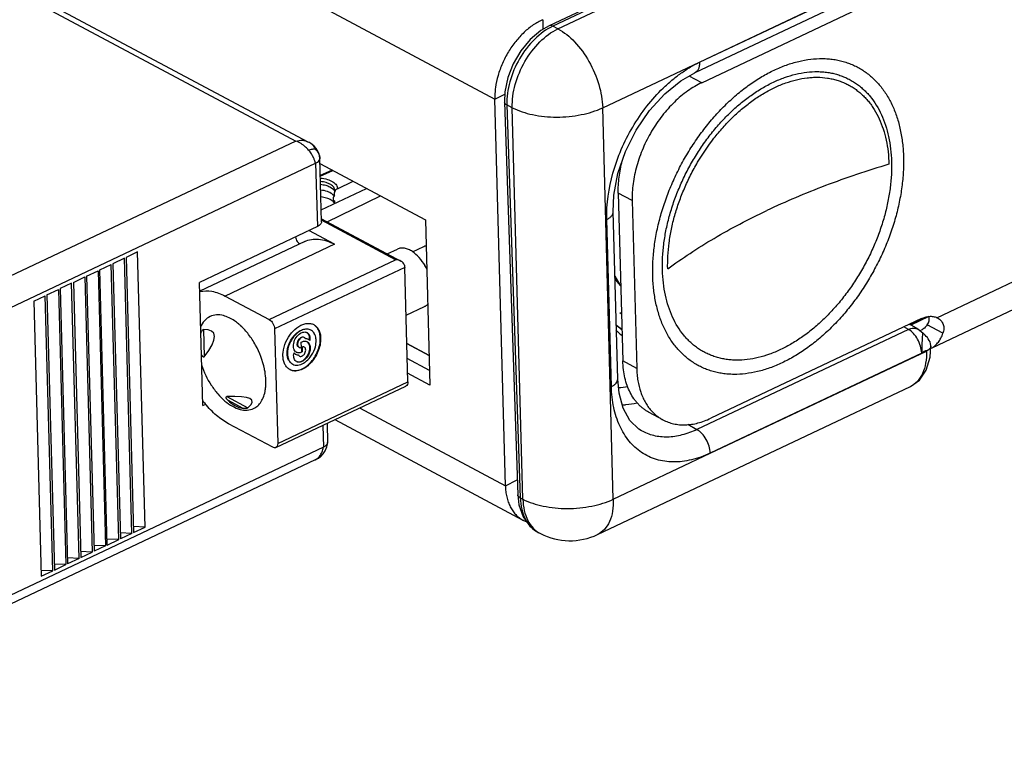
# Model space of a CAD drawing. Header units: inches. Extents: x 0 to 22, y 0 to 17.
# Tile 24 of 28: x 18.1 to 19.7, y 10.8 to 11.9. Entities that reach past the tile are written whole.
import ezdxf

# ---------------------------------------------------------------- set-up
doc = ezdxf.new("R2010")
doc.units = ezdxf.units.IN
doc.header["$LTSCALE"] = 1.21
doc.header["$MEASUREMENT"] = 0
doc.layers.get('0').update_dxf_attribs({"linetype": 'CONTINUOUS'})
for name, color, linetype in [('02___PRT_ALL_AXES', 7, 'CONTINUOUS'), ('06___PRT_ALL_SURFS', 7, 'CONTINUOUS'), ('COSMETIC', 7, 'CONTINUOUS'), ('FEATURES', 7, 'CONTINUOUS')]:
    doc.layers.add(name, color=color, linetype=linetype)

msp = doc.modelspace()

# ---------------------------------------------------------------- linework, layer by layer
at = {"color": 3, "linetype": 'CONTINUOUS'}
for p, q in [((16.742, 12.9539), (18.873, 11.8166)), ((18.8893, 11.2182), (18.873, 11.8166)), ((18.6637, 11.3385), (18.8893, 11.2182)), ((18.6253, 11.3204), (18.9163, 11.165))]:
    msp.add_line(p, q, dxfattribs=at)
at = {"color": 7, "linetype": 'CONTINUOUS'}
for p, q in [((18.5841, 11.7501), (16.9472, 12.6238)), ((16.9353, 12.6213), (18.5649, 11.7515)), ((18.9706, 11.9253), (19.455, 12.1544)), ((19.335, 12.1085), (18.9572, 11.9299)), ((19.3405, 12.108), (18.9628, 11.9294)), ((19.19, 11.8736), (19.5249, 12.0324)), ((19.19, 11.8736), (19.5175, 12.0284)), ((19.5102, 12.012), (19.1827, 11.8571)), ((19.1933, 11.8418), (19.5197, 11.9962)), ((18.9474, 11.9394), (18.9474, 11.9242)), ((18.9706, 11.9253), (18.9628, 11.9294)), ((19.04, 11.803), (19.19, 11.8736)), ((19.1933, 11.8418), (19.174, 11.8521)), ((18.873, 11.8166), (18.8885, 11.8239)), ((18.8879, 11.8118), (18.9086, 11.2039)), ((18.9, 11.8031), (18.8917, 11.8074)), ((18.8917, 11.8074), (18.9123, 11.1994)), ((18.9164, 11.1973), (18.9, 11.8031)), ((19.0564, 11.1972), (19.04, 11.803)), ((18.5649, 11.7515), (17.5955, 11.2931)), ((18.5899, 11.7465), (18.5885, 11.7475)), ((18.6047, 11.6268), (18.602, 11.7248)), ((18.602, 11.7241), (18.602, 11.7247)), ((17.6173, 11.2545), (18.5955, 11.7172)), ((18.5955, 11.7172), (18.5944, 11.721)), ((18.5955, 11.7172), (18.5984, 11.7188)), ((18.5955, 11.7172), (18.5982, 11.6192)), ((18.621, 11.7067), (18.6027, 11.6983)), ((18.6028, 11.6971), (18.622, 11.7062)), ((18.6042, 11.6452), (18.6742, 11.6783)), ((18.6292, 11.6777), (18.6537, 11.6893)), ((18.6134, 11.6265), (18.6959, 11.6668)), ((18.6249, 11.6679), (18.6233, 11.6654)), ((18.625, 11.6734), (18.6248, 11.6722)), ((18.6249, 11.6679), (18.6248, 11.6722)), ((18.6254, 11.6752), (18.625, 11.6734)), ((19.0856, 11.6594), (19.0642, 11.6709)), ((19.0642, 11.6709), (19.0712, 11.4112)), ((18.625, 11.6549), (18.6234, 11.6572)), ((18.6253, 11.6552), (18.6252, 11.6589)), ((19.0856, 11.6594), (19.0927, 11.3998)), ((19.0633, 11.3831), (19.0562, 11.6419)), ((18.5982, 11.6192), (18.4157, 11.5329)), ((18.6046, 11.6313), (18.7277, 11.5656)), ((18.7194, 11.5677), (18.6046, 11.629)), ((19.0534, 11.3715), (19.0464, 11.6303)), ((18.6247, 11.5918), (18.5851, 11.613)), ((18.5786, 11.5962), (18.4161, 11.5194)), ((18.6247, 11.5918), (18.4554, 11.5117)), ((18.7454, 11.5803), (18.763, 11.5886)), ((18.3199, 11.5799), (18.3021, 11.5715)), ((18.3021, 11.5715), (18.3137, 11.1456)), ((18.3315, 11.154), (18.3199, 11.5799)), ((18.7062, 11.577), (18.7221, 11.5845)), ((18.2613, 11.5522), (18.279, 11.5606)), ((18.2906, 11.1347), (18.279, 11.5606)), ((18.2995, 11.5702), (18.2817, 11.5618)), ((18.2817, 11.5618), (18.2933, 11.1359)), ((18.311, 11.1443), (18.2995, 11.5702)), ((18.5238, 11.4752), (18.7194, 11.5677)), ((18.2204, 11.5328), (18.2381, 11.5412)), ((18.2381, 11.5412), (18.2497, 11.1153)), ((18.2408, 11.5425), (18.2586, 11.5509)), ((18.2408, 11.5425), (18.2524, 11.1166)), ((18.2586, 11.5509), (18.2702, 11.125)), ((18.2728, 11.1263), (18.2613, 11.5522)), ((18.7335, 11.5561), (18.532, 11.4608)), ((18.7383, 11.3789), (18.7335, 11.5561)), ((18.2177, 11.5316), (18.1999, 11.5232)), ((18.2293, 11.1057), (18.2177, 11.5316)), ((18.2204, 11.5328), (18.232, 11.1069)), ((18.4209, 11.3421), (18.4157, 11.5329)), ((18.1591, 11.5038), (18.1768, 11.5122)), ((18.1884, 11.0863), (18.1768, 11.5122)), ((18.1795, 11.5135), (18.1973, 11.5219)), ((18.1795, 11.5135), (18.1911, 11.0876)), ((18.1973, 11.5219), (18.2088, 11.096)), ((18.1999, 11.5232), (18.2115, 11.0973)), ((18.4554, 11.5117), (18.5238, 11.4752)), ((18.1591, 11.5038), (18.1706, 11.0779)), ((18.7355, 11.4819), (18.7641, 11.4955)), ((19.0663, 11.4864), (19.0692, 11.4844)), ((19.545, 11.4801), (19.5169, 11.4668)), ((19.0699, 11.459), (19.061, 11.4666)), ((19.5338, 11.4769), (19.2074, 11.3226)), ((19.5284, 11.4604), (19.5149, 11.468)), ((19.5153, 11.4677), (19.5374, 11.4781)), ((18.4217, 11.4599), (18.4229, 11.4176)), ((18.532, 11.4608), (18.5368, 11.2836)), ((18.5877, 11.4593), (18.5882, 11.459)), ((19.5135, 11.46), (19.1859, 11.3051)), ((19.5135, 11.46), (19.5064, 11.464)), ((19.5284, 11.4604), (19.5357, 11.4547)), ((18.5736, 11.4321), (18.5733, 11.4403)), ((18.5775, 11.4479), (18.578, 11.4476)), ((18.5838, 11.4447), (18.5844, 11.4444)), ((18.7366, 11.4384), (18.7713, 11.4198)), ((18.5638, 11.4221), (18.5643, 11.4219)), ((18.5693, 11.4325), (18.5698, 11.4322)), ((18.5701, 11.419), (18.5706, 11.4187)), ((18.5747, 11.4327), (18.5742, 11.433)), ((18.5744, 11.4255), (18.5742, 11.433)), ((18.5749, 11.4252), (18.5744, 11.4255)), ((18.5747, 11.4327), (18.5749, 11.4252)), ((18.5775, 11.4329), (18.578, 11.4326)), ((19.2064, 11.2685), (19.5414, 11.4266)), ((19.5339, 11.4235), (19.2064, 11.2685)), ((19.5468, 11.4169), (19.5479, 11.4341)), ((19.5479, 11.4341), (19.5479, 11.4341)), ((18.5595, 11.4065), (18.5601, 11.4062)), ((19.0927, 11.3998), (19.0712, 11.4112)), ((18.5368, 11.2836), (18.7383, 11.3789)), ((18.5339, 11.2771), (18.7354, 11.3724)), ((19.0322, 11.1426), (19.5167, 11.3717)), ((18.4209, 11.3421), (18.4254, 11.3442)), ((18.4578, 11.356), (18.4906, 11.3385)), ((18.4831, 11.3379), (18.4596, 11.3504)), ((19.1333, 11.3201), (19.1118, 11.3315)), ((18.5291, 11.2776), (18.4607, 11.3141)), ((18.6132, 11.3146), (18.614, 11.2852)), ((19.1719, 11.3132), (19.1859, 11.3051)), ((18.6066, 11.3115), (18.6075, 11.2776)), ((19.1002, 11.3032), (19.1, 11.3033)), ((18.6131, 11.2781), (18.6139, 11.2822)), ((18.614, 11.2852), (18.6139, 11.2846)), ((18.6139, 11.2823), (18.6139, 11.2846)), ((18.6139, 11.2822), (18.6139, 11.2823)), ((18.6075, 11.2776), (17.6293, 10.815)), ((19.0564, 11.1972), (19.2064, 11.2685)), ((18.5947, 11.258), (17.6216, 10.7978)), ((18.5947, 11.258), (18.5974, 11.2596)), ((18.6013, 11.2618), (18.5974, 11.2596)), ((18.6025, 11.2627), (18.6024, 11.2626)), ((18.8893, 11.2182), (18.9078, 11.227)), ((18.9123, 11.1994), (18.9164, 11.1973)), ((18.311, 11.1443), (18.2928, 11.1451)), ((18.3315, 11.154), (18.3133, 11.1548)), ((18.3137, 11.1456), (18.3315, 11.154)), ((18.9402, 11.1458), (18.9436, 11.1441)), ((18.2906, 11.1347), (18.2724, 11.1354)), ((18.2728, 11.1263), (18.2906, 11.1347)), ((18.311, 11.1443), (18.2933, 11.1359)), ((18.2497, 11.1153), (18.2315, 11.1161)), ((18.232, 11.1069), (18.2497, 11.1153)), ((18.2702, 11.125), (18.2519, 11.1258)), ((18.2702, 11.125), (18.2524, 11.1166)), ((18.2293, 11.1057), (18.2111, 11.1064)), ((18.2293, 11.1057), (18.2115, 11.0973)), ((18.1884, 11.0863), (18.1702, 11.0871)), ((18.1706, 11.0779), (18.1884, 11.0863)), ((18.2088, 11.096), (18.1906, 11.0968)), ((18.1911, 11.0876), (18.2088, 11.096))]:
    msp.add_line(p, q, dxfattribs=at)
for points in [[(18.9572, 11.9299), (18.9444, 11.9225), (18.9277, 11.9085), (18.9132, 11.8911), (18.9015, 11.8712), (18.8931, 11.8498), (18.8886, 11.8279), (18.8879, 11.8118)], [(19.0562, 11.6419), (19.0574, 11.6678), (19.0637, 11.7012), (19.0754, 11.7354), (19.092, 11.7684), (19.1126, 11.7986), (19.1361, 11.8244), (19.1612, 11.8448), (19.1827, 11.8571)], [(18.5885, 11.7475), (18.5861, 11.7491), (18.5841, 11.7501)], [(18.5988, 11.7361), (18.5961, 11.7401), (18.593, 11.7437), (18.5899, 11.7465)], [(18.602, 11.7248), (18.602, 11.7257), (18.601, 11.7312), (18.5988, 11.7361)], [(19.0589, 11.543), (19.0666, 11.5298), (19.068, 11.5281)], [(19.0681, 11.5273), (19.0624, 11.534), (19.059, 11.54)], [(19.5479, 11.4341), (19.5479, 11.435), (19.5475, 11.4378), (19.5468, 11.4406), (19.5456, 11.4431), (19.5442, 11.4454), (19.5427, 11.4474), (19.541, 11.4493), (19.5393, 11.4511), (19.5377, 11.4527), (19.5361, 11.4544), (19.5357, 11.4547)], [(19.5167, 11.3717), (19.5305, 11.3816), (19.541, 11.3971), (19.5468, 11.4169)], [(19.1002, 11.3032), (19.096, 11.3059), (19.0822, 11.3193), (19.0718, 11.3382), (19.0653, 11.3615), (19.0633, 11.3831)], [(18.6139, 11.2823), (18.614, 11.2847), (18.614, 11.2852)], [(18.6024, 11.2626), (18.6034, 11.2635), (18.6071, 11.2674), (18.6105, 11.2722), (18.6131, 11.2781)], [(18.5947, 11.258), (18.5967, 11.259), (18.6, 11.2609), (18.6025, 11.2627)], [(18.9086, 11.2039), (18.9104, 11.1884), (18.9167, 11.1701), (18.9271, 11.1555), (18.9402, 11.1458)]]:
    msp.add_lwpolyline(points, dxfattribs=at)
for centre, radius, start, end in [((18.5781, 11.7325), 0.0183, 53.8123, 55.2255), ((18.6913, 11.5155), 0.0854, 26.1965, 30.549), ((18.4421, 11.4396), 0.0431, 72.8267, 75.587), ((18.4193, 11.4004), 0.0888, 48.9112, 49.2584), ((18.4176, 11.3985), 0.0914, 47.4781, 48.906), ((19.1358, 11.5685), 0.1263, 233.2577, 238.2116), ((19.1777, 11.5885), 0.1749, 227.8984, 231.8158), ((18.5828, 11.4198), 0.0214, 169.1876, 173.4704), ((18.5512, 11.4449), 0.0455, 322.3002, 340.8047), ((18.4028, 11.3753), 0.1159, 11.1739, 11.8019), ((18.4527, 11.3769), 0.0658, 350.7285, 352.2658), ((19.0568, 11.4986), 0.1289, 273.3951, 279.929), ((18.5551, 11.4539), 0.1701, 217.7838, 219.8085), ((18.5864, 11.2754), 0.0193, 304.9191, 309.2881), ((18.5915, 11.2759), 0.0172, 304.645, 309.2333), ((18.9894, 11.233), 0.1, 242.7679, 295.3144)]:
    msp.add_arc(centre, radius, start, end, dxfattribs=at)
at = {"color": 3, "linetype": 'CONTINUOUS'}
msp.add_arc((18.9363, 11.2026), 0.0425, 241.9313, 249.4749, dxfattribs=at)
at = {"color": 7, "linetype": 'CONTINUOUS'}
for centre, major_axis, ratio, start_param, end_param in [((18.101, 11.2363), (0.3365, 0.2182), 0.14566, -0.404487, 0.227107), ((18.101, 11.2363), (0.396, 0.1131), 0.101526, -0.211142, 0.420451), ((18.5024, 11.4261), (0.0237, 0.0873), 0.651632, -3.51357, -3.065419)]:
    msp.add_ellipse(centre, major_axis=major_axis, ratio=ratio, start_param=start_param, end_param=end_param, dxfattribs=at)
at = {"color": 3, "linetype": 'CONTINUOUS'}
for points, knots in [([(18.9474, 11.9394), (18.9449, 11.9383), (18.9398, 11.9358), (18.9298, 11.9297), (18.9178, 11.92), (18.9049, 11.9059), (18.8936, 11.8897), (18.8844, 11.872), (18.8776, 11.8535), (18.8742, 11.8379), (18.873, 11.8255), (18.8729, 11.8195), (18.873, 11.8166)], [0, 0, 0, 0, 0.054785, 0.111954, 0.232429, 0.359582, 0.490987, 0.623674, 0.754548, 0.880826, 0.941481, 1, 1, 1, 1]), ([(18.8893, 11.2182), (18.8893, 11.2152), (18.8898, 11.2093), (18.8912, 11.2008), (18.8936, 11.1929), (18.8967, 11.1856), (18.9005, 11.1791), (18.9051, 11.1734), (18.9104, 11.1687), (18.9143, 11.1661), (18.9163, 11.165)], [0, 0, 0, 0, 0.144247, 0.282511, 0.414443, 0.540229, 0.66055, 0.776393, 0.88904, 1, 1, 1, 1])]:
    msp.add_open_spline(points, degree=3, knots=knots, dxfattribs=at)
at = {"color": 7, "linetype": 'CONTINUOUS'}
for points, knots in [([(18.9628, 11.9294), (18.9524, 11.9244), (18.9326, 11.9096), (18.9098, 11.8797), (18.8949, 11.8446), (18.8913, 11.8194), (18.8917, 11.8074)], [0, 0, 0, 0, 0.233622, 0.492286, 0.755202, 1, 1, 1, 1]), ([(18.9, 11.8031), (18.8996, 11.8151), (18.9033, 11.8403), (18.9182, 11.8753), (18.9407, 11.9053), (18.9603, 11.9203), (18.9706, 11.9253)], [0, 0, 0, 0, 0.244972, 0.508336, 0.767117, 1, 1, 1, 1]), ([(18.9628, 11.9294), (18.9619, 11.9298), (18.9601, 11.9305), (18.958, 11.9303), (18.9572, 11.9299)], [0, 0, 0, 0, 0.54021, 1, 1, 1, 1]), ([(18.9706, 11.9253), (18.9803, 11.9202), (18.9987, 11.9049), (19.0201, 11.875), (19.0351, 11.8402), (19.0397, 11.8151), (19.04, 11.803)], [0, 0, 0, 0, 0.225266, 0.483506, 0.750727, 1, 1, 1, 1]), ([(19.1175, 11.543), (19.1173, 11.5506), (19.1176, 11.5659), (19.1198, 11.5892), (19.1238, 11.613), (19.1297, 11.6369), (19.1373, 11.6608), (19.1466, 11.6845), (19.1574, 11.7077), (19.1698, 11.7302), (19.1835, 11.7518), (19.1984, 11.7722), (19.2144, 11.7914), (19.2313, 11.809), (19.249, 11.825), (19.2673, 11.8392), (19.2861, 11.8514), (19.3051, 11.8615), (19.3241, 11.8695), (19.3431, 11.8752), (19.3618, 11.8786), (19.3771, 11.8795), (19.389, 11.8789), (19.3977, 11.878), (19.4062, 11.8764), (19.4144, 11.8743), (19.4224, 11.8715), (19.4301, 11.8683), (19.4375, 11.8644), (19.4446, 11.86), (19.4514, 11.855), (19.4579, 11.8495), (19.464, 11.8435), (19.4717, 11.8348), (19.4804, 11.8226), (19.4891, 11.8062), (19.496, 11.7883), (19.5012, 11.7688), (19.5046, 11.7481), (19.5056, 11.7339), (19.5058, 11.7266)], [0, 0, 0, 0, 0.033005, 0.067141, 0.102265, 0.138232, 0.174865, 0.211974, 0.249356, 0.286805, 0.324113, 0.361076, 0.397496, 0.433189, 0.467988, 0.501747, 0.534351, 0.565715, 0.5958, 0.624609, 0.6522, 0.67869, 0.691582, 0.704268, 0.716781, 0.729155, 0.741424, 0.753628, 0.765806, 0.777998, 0.790244, 0.802583, 0.815052, 0.827684, 0.853552, 0.880414, 0.908422, 0.937672, 0.968208, 1, 1, 1, 1]), ([(19.0464, 11.6303), (19.0457, 11.6544), (19.0532, 11.7046), (19.0785, 11.7629), (19.1075, 11.8056), (19.1286, 11.8293), (19.1469, 11.8458), (19.1609, 11.8566), (19.1752, 11.8659), (19.185, 11.8713), (19.19, 11.8736)], [0, 0, 0, 0, 0.243851, 0.506237, 0.637688, 0.765292, 0.826911, 0.886632, 0.94436, 1, 1, 1, 1]), ([(19.19, 11.8735), (19.19, 11.8716), (19.1898, 11.8681), (19.1885, 11.8632), (19.1862, 11.8594), (19.1839, 11.8577), (19.1827, 11.8571)], [0, 0, 0, 0, 0.297042, 0.559992, 0.790109, 1, 1, 1, 1]), ([(19.1326, 11.5519), (19.1324, 11.5588), (19.1326, 11.5728), (19.1346, 11.5941), (19.1383, 11.6158), (19.1437, 11.6376), (19.1506, 11.6595), (19.1591, 11.6811), (19.169, 11.7023), (19.1803, 11.7229), (19.1928, 11.7426), (19.2064, 11.7613), (19.221, 11.7788), (19.2365, 11.7949), (19.2527, 11.8095), (19.2694, 11.8224), (19.2866, 11.8336), (19.3039, 11.8428), (19.3213, 11.8501), (19.3387, 11.8553), (19.3557, 11.8584), (19.3697, 11.8592), (19.3806, 11.8588), (19.3885, 11.8579), (19.3962, 11.8565), (19.4038, 11.8545), (19.411, 11.852), (19.4181, 11.849), (19.4249, 11.8455), (19.4314, 11.8414), (19.4376, 11.8369), (19.4435, 11.8319), (19.4491, 11.8264), (19.4561, 11.8184), (19.4641, 11.8073), (19.472, 11.7923), (19.4784, 11.7759), (19.4831, 11.7582), (19.4862, 11.7393), (19.487, 11.7263), (19.4872, 11.7196)], [0, 0, 0, 0, 0.033005, 0.067141, 0.102265, 0.138232, 0.174865, 0.211974, 0.249356, 0.286805, 0.324113, 0.361076, 0.397496, 0.433189, 0.467988, 0.501747, 0.534351, 0.565715, 0.5958, 0.624609, 0.6522, 0.67869, 0.691581, 0.704268, 0.716781, 0.729154, 0.741424, 0.753628, 0.765806, 0.777998, 0.790244, 0.802583, 0.815051, 0.827684, 0.853551, 0.880414, 0.908422, 0.937672, 0.968208, 1, 1, 1, 1]), ([(19.1933, 11.8418), (19.1896, 11.8401), (19.1822, 11.8361), (19.1715, 11.8291), (19.161, 11.821), (19.1508, 11.8119), (19.1411, 11.8017), (19.1319, 11.7908), (19.1234, 11.779), (19.1156, 11.7667), (19.1085, 11.7538), (19.1023, 11.7405), (19.097, 11.7269), (19.0926, 11.7132), (19.0892, 11.6995), (19.0869, 11.6859), (19.0856, 11.6725), (19.0855, 11.6637), (19.0856, 11.6594)], [0, 0, 0, 0, 0.055414, 0.113069, 0.172749, 0.234251, 0.29734, 0.361718, 0.427054, 0.492999, 0.559192, 0.625268, 0.69086, 0.755611, 0.819181, 0.881287, 0.94166, 1, 1, 1, 1]), ([(18.8917, 11.8074), (18.8907, 11.8079), (18.8889, 11.809), (18.888, 11.811), (18.8879, 11.8118)], [0, 0, 0, 0, 0.563928, 1, 1, 1, 1]), ([(18.9, 11.8031), (18.9098, 11.7981), (18.9326, 11.7909), (18.969, 11.7875), (19.0059, 11.791), (19.0295, 11.7981), (19.04, 11.803)], [0, 0, 0, 0, 0.229934, 0.492057, 0.75845, 1, 1, 1, 1]), ([(18.5649, 11.7515), (18.5682, 11.7525), (18.5748, 11.7534), (18.5813, 11.7516), (18.5841, 11.7501)], [0, 0, 0, 0, 0.517125, 1, 1, 1, 1]), ([(18.5845, 11.7377), (18.5831, 11.7393), (18.5775, 11.7451), (18.5706, 11.7497), (18.5649, 11.7515)], [0, 0, 0, 0, 0.263024, 1, 1, 1, 1]), ([(18.5845, 11.7377), (18.5865, 11.7383), (18.5892, 11.7391), (18.5927, 11.7395), (18.5941, 11.7395), (18.5948, 11.7395)], [0, 0, 0, 0, 0.598452, 0.814888, 1, 1, 1, 1]), ([(18.5889, 11.7473), (18.5902, 11.7463), (18.5925, 11.7439), (18.5941, 11.741), (18.5948, 11.7395)], [0, 0, 0, 0, 0.479813, 1, 1, 1, 1]), ([(18.5948, 11.7395), (18.5958, 11.7383), (18.5977, 11.736), (18.6, 11.7324), (18.6016, 11.7285), (18.602, 11.7256), (18.602, 11.7241)], [0, 0, 0, 0, 0.263846, 0.508264, 0.739481, 1, 1, 1, 1]), ([(18.5944, 11.721), (18.5938, 11.7224), (18.5913, 11.7284), (18.5877, 11.7339), (18.5845, 11.7377)], [0, 0, 0, 0, 0.233918, 1, 1, 1, 1]), ([(18.5984, 11.7188), (18.5993, 11.7195), (18.601, 11.721), (18.6019, 11.7231), (18.602, 11.7241)], [0, 0, 0, 0, 0.548748, 1, 1, 1, 1]), ([(19.5058, 11.7266), (19.506, 11.7191), (19.5057, 11.7037), (19.5035, 11.6804), (19.4994, 11.6567), (19.4936, 11.6328), (19.486, 11.6088), (19.4767, 11.5852), (19.4658, 11.562), (19.4535, 11.5395), (19.4398, 11.5179), (19.4249, 11.4974), (19.4089, 11.4783), (19.392, 11.4606), (19.3742, 11.4446), (19.3559, 11.4305), (19.3372, 11.4183), (19.3182, 11.4081), (19.2991, 11.4002), (19.2802, 11.3945), (19.2615, 11.3911), (19.2461, 11.3902), (19.2342, 11.3907), (19.2256, 11.3917), (19.2171, 11.3932), (19.2089, 11.3954), (19.2009, 11.3981), (19.1932, 11.4014), (19.1858, 11.4053), (19.1786, 11.4097), (19.1718, 11.4146), (19.1654, 11.4201), (19.1593, 11.4261), (19.1516, 11.4349), (19.1429, 11.4471), (19.1342, 11.4634), (19.1272, 11.4814), (19.1221, 11.5008), (19.1187, 11.5215), (19.1177, 11.5358), (19.1175, 11.543)], [0, 0, 0, 0, 0.033005, 0.067141, 0.102265, 0.138232, 0.174865, 0.211974, 0.249356, 0.286805, 0.324113, 0.361076, 0.397496, 0.433189, 0.467988, 0.501747, 0.534351, 0.565715, 0.5958, 0.624609, 0.6522, 0.67869, 0.691582, 0.704268, 0.716781, 0.729155, 0.741424, 0.753628, 0.765806, 0.777998, 0.790244, 0.802583, 0.815052, 0.827684, 0.853552, 0.880414, 0.908422, 0.937672, 0.968208, 1, 1, 1, 1]), ([(19.0642, 11.6709), (19.064, 11.6749), (19.0642, 11.6832), (19.0653, 11.6957), (19.0673, 11.7084), (19.0692, 11.7169), (19.0704, 11.7212)], [0, 0, 0, 0, 0.239204, 0.486317, 0.740242, 1, 1, 1, 1]), ([(19.4872, 11.7196), (19.4874, 11.7127), (19.4872, 11.6987), (19.4852, 11.6774), (19.4814, 11.6557), (19.4761, 11.6339), (19.4691, 11.612), (19.4607, 11.5904), (19.4508, 11.5692), (19.4395, 11.5486), (19.427, 11.5289), (19.4134, 11.5102), (19.3987, 11.4927), (19.3833, 11.4766), (19.3671, 11.462), (19.3504, 11.4491), (19.3332, 11.4379), (19.3159, 11.4287), (19.2985, 11.4214), (19.2811, 11.4162), (19.2641, 11.4131), (19.2501, 11.4123), (19.2392, 11.4127), (19.2313, 11.4136), (19.2236, 11.4151), (19.216, 11.417), (19.2087, 11.4195), (19.2017, 11.4225), (19.1949, 11.426), (19.1884, 11.4301), (19.1822, 11.4346), (19.1763, 11.4396), (19.1707, 11.4451), (19.1637, 11.4531), (19.1557, 11.4642), (19.1478, 11.4792), (19.1414, 11.4956), (19.1367, 11.5133), (19.1336, 11.5322), (19.1327, 11.5452), (19.1326, 11.5519)], [0, 0, 0, 0, 0.033005, 0.067141, 0.102265, 0.138232, 0.174865, 0.211974, 0.249356, 0.286805, 0.324113, 0.361076, 0.397496, 0.433189, 0.467988, 0.501747, 0.534351, 0.565715, 0.5958, 0.624609, 0.6522, 0.67869, 0.691581, 0.704268, 0.716781, 0.729154, 0.741424, 0.753628, 0.765806, 0.777998, 0.790244, 0.802583, 0.815052, 0.827684, 0.853552, 0.880414, 0.908422, 0.937672, 0.968208, 1, 1, 1, 1]), ([(18.6029, 11.6943), (18.6066, 11.694), (18.6133, 11.6928), (18.6209, 11.6897), (18.6254, 11.6863), (18.6278, 11.6837), (18.6291, 11.6807), (18.6293, 11.6787), (18.6292, 11.6777)], [0, 0, 0, 0, 0.324474, 0.601965, 0.718908, 0.821587, 0.913346, 1, 1, 1, 1]), ([(18.6254, 11.6752), (18.6253, 11.676), (18.625, 11.6777), (18.6237, 11.6801), (18.6216, 11.6823), (18.6178, 11.685), (18.6115, 11.6876), (18.606, 11.6886), (18.603, 11.6889)], [0, 0, 0, 0, 0.087015, 0.180412, 0.284942, 0.403022, 0.679623, 1, 1, 1, 1]), ([(18.6031, 11.6846), (18.6058, 11.6844), (18.6109, 11.6834), (18.6188, 11.6805), (18.6241, 11.6764), (18.6251, 11.673)], [0, 0, 0, 0, 0.313756, 0.591169, 1, 1, 1, 1]), ([(18.6214, 11.6694), (18.6191, 11.6712), (18.6132, 11.674), (18.6069, 11.6753), (18.6034, 11.6756)], [0, 0, 0, 0, 0.45218, 1, 1, 1, 1]), ([(18.6196, 11.6602), (18.6174, 11.6616), (18.6122, 11.6637), (18.6067, 11.6647), (18.6037, 11.6651)], [0, 0, 0, 0, 0.463637, 1, 1, 1, 1]), ([(18.6214, 11.6694), (18.6217, 11.6691), (18.6223, 11.6686), (18.623, 11.6678), (18.6234, 11.6672), (18.6237, 11.6667), (18.6236, 11.6661), (18.6235, 11.6657), (18.6233, 11.6654)], [0, 0, 0, 0, 0.279411, 0.489529, 0.630896, 0.714584, 0.82762, 1, 1, 1, 1]), ([(18.6233, 11.6654), (18.6227, 11.6641), (18.6219, 11.6617), (18.6236, 11.6595), (18.6247, 11.6591), (18.6252, 11.6589)], [0, 0, 0, 0, 0.572754, 0.792025, 1, 1, 1, 1]), ([(18.6292, 11.6777), (18.6283, 11.6773), (18.6267, 11.6761), (18.6254, 11.6744), (18.625, 11.6734)], [0, 0, 0, 0, 0.474489, 1, 1, 1, 1]), ([(18.6234, 11.6572), (18.6232, 11.6575), (18.622, 11.6586), (18.6207, 11.6596), (18.6196, 11.6602)], [0, 0, 0, 0, 0.233407, 1, 1, 1, 1]), ([(19.0464, 11.6303), (19.0478, 11.631), (19.0505, 11.6325), (19.0537, 11.6353), (19.0558, 11.6385), (19.0563, 11.6408), (19.0562, 11.6419)], [0, 0, 0, 0, 0.305946, 0.571253, 0.797706, 1, 1, 1, 1]), ([(18.6047, 11.6268), (18.6047, 11.6261), (18.6044, 11.6246), (18.603, 11.6225), (18.6009, 11.6207), (18.5992, 11.6197), (18.5982, 11.6192)], [0, 0, 0, 0, 0.202407, 0.428781, 0.693719, 1, 1, 1, 1]), ([(18.5645, 11.6031), (18.5646, 11.6007), (18.5659, 11.5972), (18.5689, 11.5939), (18.5708, 11.593), (18.5717, 11.5929)], [0, 0, 0, 0, 0.540251, 0.795829, 1, 1, 1, 1]), ([(18.5786, 11.5962), (18.5818, 11.5978), (18.589, 11.6), (18.6006, 11.6001), (18.6128, 11.5975), (18.6207, 11.594), (18.6247, 11.5918)], [0, 0, 0, 0, 0.224486, 0.460672, 0.717345, 1, 1, 1, 1]), ([(18.7454, 11.5805), (18.7435, 11.5818), (18.7395, 11.584), (18.7333, 11.586), (18.7274, 11.5862), (18.7237, 11.5852), (18.7221, 11.5845)], [0, 0, 0, 0, 0.289286, 0.548258, 0.781647, 1, 1, 1, 1]), ([(18.7649, 11.5589), (18.7623, 11.5633), (18.7566, 11.5713), (18.7493, 11.5779), (18.7454, 11.5805)], [0, 0, 0, 0, 0.526254, 1, 1, 1, 1]), ([(18.7329, 11.5597), (18.7326, 11.561), (18.7311, 11.5634), (18.7289, 11.5649), (18.7277, 11.5656)], [0, 0, 0, 0, 0.494804, 1, 1, 1, 1]), ([(18.7329, 11.5597), (18.733, 11.5594), (18.7333, 11.5582), (18.7334, 11.557), (18.7335, 11.5561)], [0, 0, 0, 0, 0.26005, 1, 1, 1, 1]), ([(18.416, 11.5186), (18.4221, 11.5201), (18.4361, 11.5202), (18.4489, 11.5152), (18.4554, 11.5117)], [0, 0, 0, 0, 0.463219, 1, 1, 1, 1]), ([(18.7641, 11.4955), (18.7646, 11.4957), (18.7666, 11.4968), (18.7683, 11.4982), (18.7694, 11.4994)], [0, 0, 0, 0, 0.246443, 1, 1, 1, 1]), ([(18.4321, 11.48), (18.4288, 11.4785), (18.4227, 11.4737), (18.4188, 11.467), (18.4172, 11.4634)], [0, 0, 0, 0, 0.475841, 1, 1, 1, 1]), ([(18.4528, 11.4814), (18.4492, 11.4823), (18.4421, 11.4831), (18.4351, 11.4814), (18.4321, 11.48)], [0, 0, 0, 0, 0.521654, 1, 1, 1, 1]), ([(18.4772, 11.4677), (18.4755, 11.4692), (18.4686, 11.4746), (18.4608, 11.4789), (18.4548, 11.4808)], [0, 0, 0, 0, 0.27232, 1, 1, 1, 1]), ([(18.5163, 11.399), (18.5136, 11.4118), (18.5065, 11.4305), (18.4924, 11.4522), (18.4839, 11.4617), (18.4794, 11.4658)], [0, 0, 0, 0, 0.508691, 0.762008, 1, 1, 1, 1]), ([(18.5238, 11.4752), (18.5262, 11.4739), (18.53, 11.4693), (18.5319, 11.4637), (18.532, 11.4608)], [0, 0, 0, 0, 0.483059, 1, 1, 1, 1]), ([(18.5496, 11.4407), (18.5518, 11.4457), (18.5574, 11.4548), (18.567, 11.4636), (18.5755, 11.4679), (18.5816, 11.4695), (18.5875, 11.4694), (18.5911, 11.4682), (18.5927, 11.4674)], [0, 0, 0, 0, 0.293697, 0.566561, 0.688969, 0.800609, 0.903013, 1, 1, 1, 1]), ([(18.6028, 11.4467), (18.6027, 11.449), (18.6022, 11.4535), (18.6001, 11.4595), (18.5968, 11.4644), (18.5938, 11.4668), (18.5921, 11.4676)], [0, 0, 0, 0, 0.28262, 0.540565, 0.776634, 1, 1, 1, 1]), ([(18.5927, 11.4674), (18.5943, 11.4665), (18.5973, 11.4642), (18.6007, 11.4592), (18.6028, 11.4532), (18.6033, 11.4488), (18.6033, 11.4464)], [0, 0, 0, 0, 0.223361, 0.459434, 0.717392, 1, 1, 1, 1]), ([(18.4178, 11.4539), (18.418, 11.4544), (18.4184, 11.4556), (18.4192, 11.4573), (18.42, 11.4587), (18.4209, 11.4596), (18.4215, 11.4599), (18.4217, 11.4599)], [0, 0, 0, 0, 0.237717, 0.485387, 0.750933, 0.890882, 1, 1, 1, 1]), ([(18.5514, 11.4224), (18.5514, 11.4245), (18.5517, 11.4289), (18.5537, 11.4366), (18.5577, 11.445), (18.5655, 11.4549), (18.5741, 11.4603), (18.5799, 11.4608)], [0, 0, 0, 0, 0.124048, 0.256419, 0.461732, 0.662637, 1, 1, 1, 1]), ([(18.5882, 11.459), (18.5866, 11.4599), (18.5826, 11.461), (18.5763, 11.46), (18.57, 11.4569), (18.5618, 11.4501), (18.5543, 11.4385), (18.5518, 11.4275), (18.5519, 11.4221)], [0, 0, 0, 0, 0.09472, 0.198622, 0.316356, 0.447473, 0.730363, 1, 1, 1, 1]), ([(18.5658, 11.4246), (18.5648, 11.4252), (18.563, 11.4267), (18.5615, 11.4301), (18.5609, 11.4341), (18.5616, 11.4403), (18.5648, 11.4476), (18.5693, 11.4524), (18.5719, 11.454)], [0, 0, 0, 0, 0.094733, 0.198682, 0.316502, 0.447727, 0.730691, 1, 1, 1, 1]), ([(18.5693, 11.4325), (18.5663, 11.4342), (18.5665, 11.4439), (18.5745, 11.4495), (18.5775, 11.4479)], [0, 0, 0, 0, 0.499956, 1, 1, 1, 1]), ([(18.5719, 11.454), (18.5735, 11.455), (18.5769, 11.4565), (18.5807, 11.456), (18.5821, 11.4552)], [0, 0, 0, 0, 0.541601, 1, 1, 1, 1]), ([(18.5861, 11.443), (18.5863, 11.4444), (18.5864, 11.447), (18.5857, 11.4506), (18.5841, 11.4536), (18.5825, 11.455), (18.5816, 11.4555)], [0, 0, 0, 0, 0.290456, 0.552186, 0.785151, 1, 1, 1, 1]), ([(18.5821, 11.4552), (18.583, 11.4547), (18.5846, 11.4533), (18.5862, 11.4504), (18.5869, 11.4467), (18.5868, 11.4441), (18.5866, 11.4428)], [0, 0, 0, 0, 0.214832, 0.447811, 0.709597, 1, 1, 1, 1]), ([(18.5935, 11.4539), (18.5932, 11.4545), (18.5918, 11.4565), (18.5898, 11.4582), (18.5882, 11.459)], [0, 0, 0, 0, 0.260374, 1, 1, 1, 1]), ([(18.5963, 11.4431), (18.5963, 11.4441), (18.596, 11.4479), (18.5949, 11.4516), (18.5935, 11.4539)], [0, 0, 0, 0, 0.270402, 1, 1, 1, 1]), ([(19.5135, 11.46), (19.5159, 11.4612), (19.521, 11.4627), (19.5263, 11.4616), (19.5284, 11.4604)], [0, 0, 0, 0, 0.535224, 1, 1, 1, 1]), ([(19.5339, 11.4235), (19.5338, 11.4271), (19.5325, 11.4345), (19.5281, 11.4449), (19.5218, 11.4538), (19.5163, 11.4584), (19.5135, 11.46)], [0, 0, 0, 0, 0.248648, 0.515242, 0.773568, 1, 1, 1, 1]), ([(19.5357, 11.4547), (19.5357, 11.4548), (19.5356, 11.4547), (19.5355, 11.4545), (19.5354, 11.4541), (19.5353, 11.4533), (19.5352, 11.4522), (19.535, 11.4508), (19.5348, 11.4483), (19.5346, 11.4446), (19.5344, 11.4396), (19.5341, 11.4325), (19.5339, 11.4271), (19.5339, 11.4235)], [0, 0, 0, 0, 0.004208, 0.010005, 0.018615, 0.044197, 0.080612, 0.127374, 0.183654, 0.320681, 0.482274, 0.65733, 1, 1, 1, 1]), ([(18.5449, 11.4188), (18.5449, 11.4206), (18.5452, 11.4281), (18.5473, 11.4354), (18.5496, 11.4407)], [0, 0, 0, 0, 0.23581, 1, 1, 1, 1]), ([(18.5555, 11.398), (18.5577, 11.3969), (18.5629, 11.3956), (18.5711, 11.397), (18.5794, 11.4012), (18.59, 11.4102), (18.5997, 11.4254), (18.603, 11.4398), (18.6028, 11.4467)], [0, 0, 0, 0, 0.094832, 0.199135, 0.317223, 0.448474, 0.730991, 1, 1, 1, 1]), ([(18.6033, 11.4464), (18.6035, 11.4394), (18.6002, 11.4249), (18.5903, 11.4096), (18.5796, 11.4007), (18.5713, 11.3966), (18.563, 11.3954), (18.5578, 11.3967), (18.5556, 11.3979)], [0, 0, 0, 0, 0.269649, 0.552533, 0.683646, 0.80138, 0.905279, 1, 1, 1, 1]), ([(18.5825, 11.4409), (18.5838, 11.4402), (18.5862, 11.4377), (18.5875, 11.4324), (18.5869, 11.4263), (18.5845, 11.4202), (18.5807, 11.4148), (18.576, 11.4109), (18.5709, 11.4091), (18.5675, 11.4096), (18.5662, 11.4103)], [0, 0, 0, 0, 0.099899, 0.216028, 0.351841, 0.500001, 0.648161, 0.783973, 0.900103, 1, 1, 1, 1]), ([(18.578, 11.4476), (18.5774, 11.448), (18.5757, 11.4483), (18.5731, 11.4473), (18.5707, 11.4454), (18.5688, 11.4427), (18.5676, 11.4396), (18.5673, 11.4365), (18.568, 11.4339), (18.5692, 11.4326), (18.5698, 11.4322)], [0, 0, 0, 0, 0.099895, 0.216032, 0.351854, 0.500026, 0.648188, 0.783999, 0.900116, 1, 1, 1, 1]), ([(18.5733, 11.4403), (18.5748, 11.4411), (18.5779, 11.4422), (18.5812, 11.4416), (18.5825, 11.4409)], [0, 0, 0, 0, 0.53606, 1, 1, 1, 1]), ([(18.5761, 11.412), (18.5786, 11.4136), (18.583, 11.4183), (18.5861, 11.4255), (18.5868, 11.4316), (18.5863, 11.4356), (18.5848, 11.4389), (18.5831, 11.4405), (18.5822, 11.441)], [0, 0, 0, 0, 0.269413, 0.55155, 0.682636, 0.8007, 0.905113, 1, 1, 1, 1]), ([(18.5799, 11.4455), (18.5798, 11.4458), (18.5794, 11.4466), (18.5787, 11.4473), (18.578, 11.4476)], [0, 0, 0, 0, 0.265204, 1, 1, 1, 1]), ([(18.5844, 11.4444), (18.584, 11.4446), (18.5826, 11.4452), (18.5811, 11.4455), (18.5799, 11.4455)], [0, 0, 0, 0, 0.245493, 1, 1, 1, 1]), ([(18.5941, 11.4299), (18.5945, 11.431), (18.5958, 11.4353), (18.5964, 11.4398), (18.5963, 11.4431)], [0, 0, 0, 0, 0.261781, 1, 1, 1, 1]), ([(18.4229, 11.4176), (18.4227, 11.4174), (18.4221, 11.417), (18.4213, 11.4174), (18.4207, 11.4181), (18.4202, 11.4188), (18.4198, 11.4196), (18.4192, 11.4207), (18.4189, 11.4216), (18.4187, 11.4222)], [0, 0, 0, 0, 0.119204, 0.233082, 0.353625, 0.479167, 0.607369, 0.737304, 1, 1, 1, 1]), ([(18.5595, 11.4065), (18.5583, 11.4072), (18.556, 11.409), (18.5525, 11.4141), (18.5515, 11.4191), (18.5514, 11.4224)], [0, 0, 0, 0, 0.224125, 0.460954, 1, 1, 1, 1]), ([(18.5519, 11.4221), (18.552, 11.4204), (18.5524, 11.417), (18.554, 11.4124), (18.5565, 11.4087), (18.5588, 11.4069), (18.5601, 11.4062)], [0, 0, 0, 0, 0.28262, 0.540565, 0.776634, 1, 1, 1, 1]), ([(18.5662, 11.4103), (18.5653, 11.4108), (18.5637, 11.4121), (18.5622, 11.415), (18.5614, 11.4184), (18.5615, 11.4209), (18.5616, 11.4222)], [0, 0, 0, 0, 0.216141, 0.449418, 0.710264, 1, 1, 1, 1]), ([(18.5643, 11.4219), (18.5646, 11.4217), (18.5661, 11.421), (18.5677, 11.4208), (18.5689, 11.4208)], [0, 0, 0, 0, 0.244992, 1, 1, 1, 1]), ([(18.5655, 11.4248), (18.5668, 11.4242), (18.57, 11.4237), (18.573, 11.4247), (18.5744, 11.4255)], [0, 0, 0, 0, 0.464368, 1, 1, 1, 1]), ([(18.5749, 11.4252), (18.5734, 11.4244), (18.5704, 11.4234), (18.5671, 11.424), (18.5658, 11.4246)], [0, 0, 0, 0, 0.536095, 1, 1, 1, 1]), ([(18.5689, 11.4208), (18.569, 11.4206), (18.5693, 11.4197), (18.57, 11.419), (18.5706, 11.4187)], [0, 0, 0, 0, 0.267799, 1, 1, 1, 1]), ([(18.5698, 11.4322), (18.5704, 11.4319), (18.5717, 11.4316), (18.5729, 11.4319), (18.5736, 11.4321)], [0, 0, 0, 0, 0.473618, 1, 1, 1, 1]), ([(18.5706, 11.4187), (18.5711, 11.4184), (18.5725, 11.4181), (18.5745, 11.4187), (18.5765, 11.42), (18.5776, 11.4212), (18.5781, 11.4219)], [0, 0, 0, 0, 0.204258, 0.435622, 0.703404, 1, 1, 1, 1]), ([(18.578, 11.4326), (18.5776, 11.4328), (18.5764, 11.4331), (18.5753, 11.4329), (18.5747, 11.4327)], [0, 0, 0, 0, 0.47433, 1, 1, 1, 1]), ([(18.5781, 11.4219), (18.5787, 11.4229), (18.5797, 11.4249), (18.5803, 11.428), (18.5799, 11.4308), (18.5787, 11.4322), (18.578, 11.4326)], [0, 0, 0, 0, 0.293199, 0.568606, 0.803236, 1, 1, 1, 1]), ([(19.5414, 11.4266), (19.5415, 11.4203), (19.5408, 11.4084), (19.5362, 11.3923), (19.5283, 11.3794), (19.5207, 11.3736), (19.5167, 11.3717)], [0, 0, 0, 0, 0.296779, 0.559097, 0.789591, 1, 1, 1, 1]), ([(19.5339, 11.4235), (19.5347, 11.4238), (19.5359, 11.4246), (19.5374, 11.4257), (19.5385, 11.4265), (19.5396, 11.4271), (19.5404, 11.4275), (19.5413, 11.4274), (19.5414, 11.4268), (19.5414, 11.4266)], [0, 0, 0, 0, 0.288013, 0.45298, 0.611341, 0.747932, 0.849928, 0.91704, 1, 1, 1, 1]), ([(19.5479, 11.4341), (19.548, 11.4334), (19.5476, 11.4319), (19.5463, 11.4298), (19.5441, 11.428), (19.5423, 11.427), (19.5414, 11.4266)], [0, 0, 0, 0, 0.201786, 0.427916, 0.692763, 1, 1, 1, 1]), ([(18.4188, 11.4052), (18.4225, 11.3941), (18.43, 11.3783), (18.4435, 11.3603), (18.4545, 11.3492), (18.4662, 11.3409), (18.4779, 11.3359), (18.4893, 11.3345), (18.4964, 11.3362), (18.4994, 11.3376)], [0, 0, 0, 0, 0.301669, 0.447549, 0.58383, 0.707193, 0.816178, 0.912119, 1, 1, 1, 1]), ([(18.5556, 11.3979), (18.554, 11.3988), (18.551, 11.4011), (18.5476, 11.406), (18.5455, 11.4121), (18.545, 11.4165), (18.5449, 11.4188)], [0, 0, 0, 0, 0.223361, 0.459434, 0.717392, 1, 1, 1, 1]), ([(18.5601, 11.4062), (18.5612, 11.4056), (18.5638, 11.4047), (18.5696, 11.4045), (18.574, 11.4062), (18.5767, 11.4077)], [0, 0, 0, 0, 0.226132, 0.463854, 1, 1, 1, 1]), ([(18.5659, 11.4105), (18.5674, 11.4098), (18.5711, 11.4094), (18.5745, 11.4109), (18.5761, 11.412)], [0, 0, 0, 0, 0.457791, 1, 1, 1, 1]), ([(18.5767, 11.4077), (18.5777, 11.4083), (18.5816, 11.4108), (18.585, 11.4142), (18.5872, 11.4171)], [0, 0, 0, 0, 0.236141, 1, 1, 1, 1]), ([(19.1118, 11.3315), (19.1103, 11.3323), (19.1073, 11.3341), (19.103, 11.3371), (19.099, 11.3405), (19.0952, 11.3442), (19.0916, 11.3482), (19.0872, 11.3541), (19.0823, 11.3623), (19.0776, 11.3732), (19.0742, 11.3851), (19.072, 11.3979), (19.0713, 11.4067), (19.0712, 11.4112)], [0, 0, 0, 0, 0.055402, 0.111016, 0.167054, 0.223712, 0.281178, 0.339622, 0.459941, 0.585684, 0.71749, 0.855677, 1, 1, 1, 1]), ([(18.5185, 11.3806), (18.5185, 11.382), (18.5182, 11.3878), (18.5174, 11.3935), (18.5166, 11.3977)], [0, 0, 0, 0, 0.241381, 1, 1, 1, 1]), ([(19.0927, 11.3998), (19.0927, 11.3965), (19.0931, 11.3901), (19.0947, 11.3778), (19.0976, 11.366), (19.1018, 11.3552), (19.1056, 11.3477), (19.1099, 11.3409), (19.1131, 11.3367), (19.1149, 11.3348)], [0, 0, 0, 0, 0.139554, 0.27497, 0.532449, 0.654859, 0.773314, 0.8882, 1, 1, 1, 1]), ([(18.5179, 11.368), (18.518, 11.369), (18.5185, 11.3732), (18.5186, 11.3774), (18.5185, 11.3806)], [0, 0, 0, 0, 0.24143, 1, 1, 1, 1]), ([(18.7383, 11.3789), (18.7383, 11.3775), (18.7381, 11.375), (18.7364, 11.3729), (18.7354, 11.3724)], [0, 0, 0, 0, 0.562507, 1, 1, 1, 1]), ([(19.0534, 11.3715), (19.0549, 11.3722), (19.0575, 11.3737), (19.0608, 11.3765), (19.0628, 11.3797), (19.0633, 11.382), (19.0633, 11.3831)], [0, 0, 0, 0, 0.305919, 0.57123, 0.797704, 1, 1, 1, 1]), ([(18.4994, 11.3376), (18.5018, 11.3387), (18.5063, 11.3418), (18.5117, 11.3484), (18.5156, 11.3567), (18.5171, 11.363), (18.5176, 11.3663)], [0, 0, 0, 0, 0.222367, 0.457535, 0.71499, 1, 1, 1, 1]), ([(19.2064, 11.2685), (19.2017, 11.2662), (19.1921, 11.2624), (19.1777, 11.258), (19.1634, 11.2554), (19.1451, 11.2544), (19.1231, 11.2574), (19.0993, 11.2687), (19.0797, 11.2868), (19.0651, 11.3109), (19.056, 11.3398), (19.0537, 11.3606), (19.0534, 11.3715)], [0, 0, 0, 0, 0.069181, 0.135606, 0.199271, 0.260386, 0.37647, 0.488786, 0.60306, 0.724471, 0.856379, 1, 1, 1, 1]), ([(18.4607, 11.3141), (18.4541, 11.3177), (18.4409, 11.327), (18.4298, 11.3385), (18.4244, 11.345)], [0, 0, 0, 0, 0.473056, 1, 1, 1, 1]), ([(18.4596, 11.3504), (18.4592, 11.3508), (18.4586, 11.3515), (18.4578, 11.3525), (18.4574, 11.3532), (18.457, 11.354), (18.4568, 11.3548), (18.4569, 11.3557), (18.4575, 11.3559), (18.4578, 11.356)], [0, 0, 0, 0, 0.2621, 0.391002, 0.517367, 0.640015, 0.756565, 0.867424, 1, 1, 1, 1]), ([(19.0703, 11.3431), (19.0722, 11.3432), (19.0799, 11.3439), (19.0875, 11.3452), (19.0932, 11.3465)], [0, 0, 0, 0, 0.245696, 1, 1, 1, 1]), ([(18.4906, 11.3385), (18.4904, 11.3383), (18.4897, 11.338), (18.4884, 11.3377), (18.4867, 11.3376), (18.4848, 11.3377), (18.4836, 11.3378), (18.4831, 11.3379)], [0, 0, 0, 0, 0.117667, 0.266111, 0.533504, 0.774009, 1, 1, 1, 1]), ([(19.1149, 11.3348), (19.1162, 11.3333), (19.1189, 11.3304), (19.1234, 11.3265), (19.1282, 11.323), (19.1316, 11.321), (19.1333, 11.3201)], [0, 0, 0, 0, 0.254108, 0.504731, 0.75297, 1, 1, 1, 1]), ([(19.1333, 11.3201), (19.1359, 11.3187), (19.1413, 11.3163), (19.1498, 11.3138), (19.1588, 11.3124), (19.1682, 11.3122), (19.1778, 11.3131), (19.1877, 11.3151), (19.1976, 11.3183), (19.2042, 11.321), (19.2074, 11.3226)], [0, 0, 0, 0, 0.114025, 0.229292, 0.346961, 0.468032, 0.593354, 0.723589, 0.859137, 1, 1, 1, 1]), ([(19.1859, 11.3051), (19.1785, 11.3016), (19.1636, 11.296), (19.1408, 11.2925), (19.1192, 11.2946), (19.1061, 11.2998), (19.1002, 11.3032)], [0, 0, 0, 0, 0.276775, 0.5321, 0.770497, 1, 1, 1, 1]), ([(19.2064, 11.2686), (19.2063, 11.2722), (19.205, 11.2796), (19.2006, 11.29), (19.1942, 11.2989), (19.1888, 11.3035), (19.1859, 11.3051)], [0, 0, 0, 0, 0.248612, 0.515232, 0.773577, 1, 1, 1, 1]), ([(18.5368, 11.2836), (18.5368, 11.2822), (18.5366, 11.2797), (18.5349, 11.2776), (18.5339, 11.2772)], [0, 0, 0, 0, 0.562479, 1, 1, 1, 1]), ([(18.6139, 11.2846), (18.6138, 11.2832), (18.612, 11.2801), (18.6092, 11.2784), (18.6075, 11.2776)], [0, 0, 0, 0, 0.430046, 1, 1, 1, 1]), ([(18.5339, 11.2772), (18.5332, 11.2768), (18.5315, 11.2766), (18.5299, 11.2772), (18.5291, 11.2776)], [0, 0, 0, 0, 0.457963, 1, 1, 1, 1]), ([(18.5986, 11.2605), (18.5992, 11.261), (18.6017, 11.2633), (18.6036, 11.2661), (18.6047, 11.2684)], [0, 0, 0, 0, 0.240982, 1, 1, 1, 1]), ([(18.6047, 11.2684), (18.605, 11.2691), (18.6063, 11.2721), (18.6071, 11.2752), (18.6075, 11.2776)], [0, 0, 0, 0, 0.240605, 1, 1, 1, 1]), ([(18.9123, 11.1994), (18.9113, 11.1999), (18.9095, 11.201), (18.9086, 11.203), (18.9086, 11.2039)], [0, 0, 0, 0, 0.563954, 1, 1, 1, 1]), ([(18.9123, 11.1994), (18.9125, 11.1935), (18.9139, 11.1821), (18.9194, 11.1665), (18.9281, 11.1539), (18.9361, 11.148), (18.9402, 11.1458)], [0, 0, 0, 0, 0.282777, 0.540484, 0.776582, 1, 1, 1, 1]), ([(18.9164, 11.1973), (18.9166, 11.1914), (18.9179, 11.18), (18.9232, 11.1646), (18.9318, 11.1521), (18.9395, 11.1462), (18.9436, 11.1441)], [0, 0, 0, 0, 0.284627, 0.542893, 0.778246, 1, 1, 1, 1]), ([(18.9164, 11.1973), (18.9262, 11.1923), (18.949, 11.1851), (18.9854, 11.1817), (19.0224, 11.1852), (19.046, 11.1923), (19.0564, 11.1972)], [0, 0, 0, 0, 0.229931, 0.492055, 0.758449, 1, 1, 1, 1]), ([(19.0564, 11.1972), (19.0566, 11.191), (19.056, 11.1792), (19.0515, 11.163), (19.0437, 11.1502), (19.0361, 11.1445), (19.0322, 11.1426)], [0, 0, 0, 0, 0.297492, 0.559869, 0.789995, 1, 1, 1, 1])]:
    msp.add_open_spline(points, degree=3, knots=knots, dxfattribs=at)
for points in [[(18.763, 11.5886), (18.7642, 11.5891), (18.7654, 11.5895), (18.7666, 11.5896)], [(18.7277, 11.5656), (18.7252, 11.5669), (18.7223, 11.5676), (18.7194, 11.5677)], [(18.5866, 11.4428), (18.5859, 11.4434), (18.5852, 11.444), (18.5844, 11.4444)], [(18.5618, 11.4238), (18.5625, 11.423), (18.5634, 11.4224), (18.5643, 11.4219)]]:
    msp.add_open_spline(points, degree=3, dxfattribs=at)
at = {"layer": '02___PRT_ALL_AXES', "color": 3, "linetype": 'CONTINUOUS'}
for p, q in [((18.6022, 11.7167), (18.7656, 11.6295)), ((18.7656, 11.6295), (18.7726, 11.3739)), ((18.7726, 11.3739), (18.7379, 11.3924))]:
    msp.add_line(p, q, dxfattribs=at)
at = {"layer": '02___PRT_ALL_AXES', "color": 7, "linetype": 'CONTINUOUS'}
for p, q in [((19.7323, 11.5176), (19.5494, 11.4311)), ((18.772, 11.3966), (18.7373, 11.4151))]:
    msp.add_line(p, q, dxfattribs=at)
at = {"layer": '06___PRT_ALL_SURFS', "color": 7, "linetype": 'CONTINUOUS'}
for points, knots in [([(19.1407, 11.5536), (19.1405, 11.5603), (19.1407, 11.5739), (19.1427, 11.5944), (19.1462, 11.6154), (19.1514, 11.6365), (19.1581, 11.6576), (19.1663, 11.6785), (19.1759, 11.699), (19.1904, 11.7253), (19.2072, 11.7501), (19.2261, 11.7728), (19.2411, 11.7884), (19.2567, 11.8025), (19.2729, 11.815), (19.2894, 11.8257), (19.3062, 11.8347), (19.323, 11.8417), (19.3397, 11.8467), (19.3536, 11.8493), (19.3645, 11.8502), (19.375, 11.8505), (19.3853, 11.8497), (19.3954, 11.8478), (19.4026, 11.8459), (19.4097, 11.8435), (19.4165, 11.8406), (19.423, 11.8372), (19.4293, 11.8333), (19.4353, 11.829), (19.441, 11.8241), (19.4464, 11.8188), (19.4515, 11.8131), (19.4562, 11.8069), (19.4621, 11.798), (19.4685, 11.7859), (19.4747, 11.7701), (19.4792, 11.7529), (19.4822, 11.7346), (19.4831, 11.7221), (19.4832, 11.7157)], [0, 0, 0, 0, 0.03301, 0.067162, 0.102292, 0.138258, 0.174891, 0.211998, 0.249378, 0.286826, 0.361057, 0.397476, 0.433169, 0.467966, 0.501725, 0.534327, 0.565692, 0.595776, 0.624584, 0.652175, 0.665554, 0.678678, 0.704241, 0.716754, 0.729127, 0.741396, 0.7536, 0.765778, 0.77797, 0.790216, 0.802554, 0.815022, 0.827654, 0.840482, 0.853534, 0.880395, 0.908401, 0.937655, 0.968204, 1, 1, 1, 1]), ([(19.4832, 11.7157), (19.4665, 11.7107), (19.4335, 11.7002), (19.3852, 11.683), (19.3388, 11.6644), (19.3088, 11.651), (19.2942, 11.6441)], [0, 0, 0, 0, 0.25969, 0.513241, 0.760158, 1, 1, 1, 1]), ([(19.1407, 11.5536), (19.152, 11.562), (19.1755, 11.5784), (19.2127, 11.6016), (19.2524, 11.6237), (19.28, 11.6374), (19.2942, 11.6441)], [0, 0, 0, 0, 0.236354, 0.481944, 0.736587, 1, 1, 1, 1])]:
    msp.add_open_spline(points, degree=3, knots=knots, dxfattribs=at)
at = {"layer": 'COSMETIC', "color": 4, "linetype": 'CONTINUOUS'}
msp.add_line((18.7713, 11.4198), (18.7366, 11.4384), dxfattribs=at)
at = {"layer": 'FEATURES', "color": 7, "linetype": 'CONTINUOUS'}
for p, q in [((19.5576, 11.4782), (19.77, 11.5786)), ((19.5668, 11.454), (19.5425, 11.4669)), ((19.5576, 11.4782), (19.5585, 11.4778))]:
    msp.add_line(p, q, dxfattribs=at)
for centre, radius, start, end in [((19.5236, 11.4791), 0.0223, 290.0253, 295.2969), ((19.5328, 11.4597), 0.0329, 297.0987, 300.7512)]:
    msp.add_arc(centre, radius, start, end, dxfattribs=at)
for points, knots in [([(19.5338, 11.4769), (19.5356, 11.4778), (19.5393, 11.4792), (19.5433, 11.48), (19.5452, 11.4802)], [0, 0, 0, 0, 0.516939, 1, 1, 1, 1]), ([(19.5425, 11.4669), (19.5432, 11.4679), (19.5444, 11.47), (19.5455, 11.4733), (19.5458, 11.4767), (19.5454, 11.4789), (19.5451, 11.4799)], [0, 0, 0, 0, 0.263336, 0.51514, 0.758921, 1, 1, 1, 1]), ([(19.5452, 11.4802), (19.5463, 11.4803), (19.5485, 11.4804), (19.5517, 11.4801), (19.5548, 11.4794), (19.5567, 11.4786), (19.5576, 11.4782)], [0, 0, 0, 0, 0.260547, 0.512624, 0.758377, 1, 1, 1, 1]), ([(19.5425, 11.4669), (19.5419, 11.466), (19.5406, 11.4644), (19.5383, 11.4622), (19.5359, 11.4603), (19.5341, 11.4593), (19.5332, 11.4589)], [0, 0, 0, 0, 0.259503, 0.511152, 0.757128, 1, 1, 1, 1]), ([(19.5585, 11.4778), (19.5595, 11.4772), (19.5614, 11.476), (19.5639, 11.4736), (19.5659, 11.4709), (19.5673, 11.4679), (19.5682, 11.4645), (19.5684, 11.4611), (19.5679, 11.4575), (19.5673, 11.4551), (19.5668, 11.454)], [0, 0, 0, 0, 0.125203, 0.247567, 0.368256, 0.488711, 0.610585, 0.735532, 0.864989, 1, 1, 1, 1]), ([(19.5496, 11.4314), (19.5505, 11.432), (19.5524, 11.4332), (19.556, 11.4361), (19.56, 11.4405), (19.5639, 11.4468), (19.566, 11.4515), (19.5668, 11.454)], [0, 0, 0, 0, 0.115459, 0.232414, 0.473409, 0.728245, 1, 1, 1, 1])]:
    msp.add_open_spline(points, degree=3, knots=knots, dxfattribs=at)

doc.saveas('drawing.dxf')
